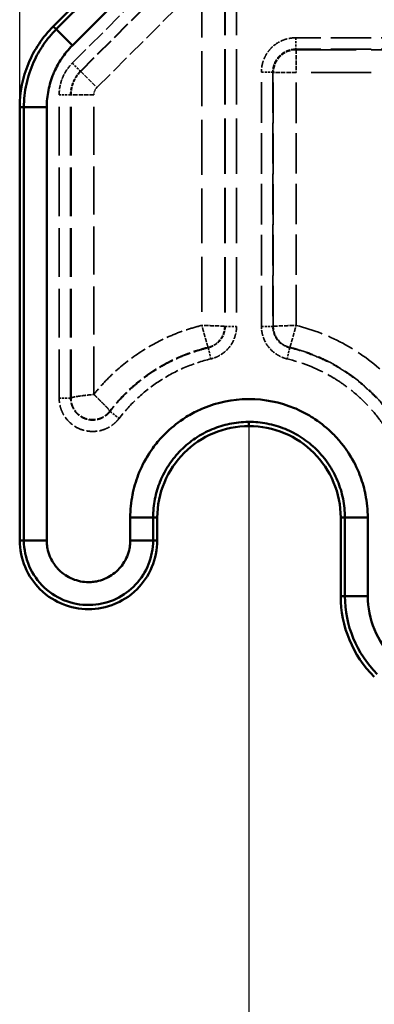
# Model space of a CAD drawing. Header units: millimetres. Extents: x 3278 to 6066, y 2420 to 4375.
# Tile 142 of 256: x 3471 to 3502, y 3993 to 4079. Entities that reach past the tile are written whole.
import ezdxf

# ---------------------------------------------------------------- set-up
doc = ezdxf.new("R2010")
doc.units = ezdxf.units.MM
doc.linetypes.add('DASHED', pattern=[0.2067, 0.1654, -0.0413])
for name, color, linetype, lineweight in [('AM_5', 3, 'Continuous', 25), ('Sichtbare Kanten(DIN)', 7, 'Continuous', 50), ('Sichtbare tangentiale Kanten(DIN)', 7, 'Continuous', 50), ('Verdeckte tangentiale Kanten(DIN)', 7, 'DASHED', 35)]:
    doc.layers.add(name, color=color, linetype=linetype, lineweight=lineweight)
doc.styles.get("Standard").update_dxf_attribs({"font": 'ISOCP.SHX'})
doc.dimstyles.new('Standard$0', dxfattribs={"dimtxt": 0.18, "dimasz": 0.18, "dimexe": 0.18, "dimexo": 0.0625, "dimgap": 0.09, "dimtad": 0, "dimtih": 1, "dimtoh": 1, "dimdec": 4, "dimzin": 0, "dimdsep": 46, "dimtxsty": 'STANDARD', "dimcen": 0.09, "dimadec": 0, "dimazin": 0, "dimtfac": 1, "dimtdec": 4, "dimtofl": 0, "dimtmove": 0, "dimatfit": 3, "dimfxl": 1, "dimtolj": 1, "dimtzin": 0, "dimarcsym": 0})

# ---------------------------------------------------------------- blocks, each defined once
blk = doc.blocks.new('*D28')
at = {"layer": 'AM_5', "color": 0, "lineweight": -2, "transparency": 16777216}
for p, q in [((3470.833, 4071.148), (3470.833, 4265.953)), ((3472.633, 4265.773), (4181.743, 4265.773)), ((4909.033, 4265.773), (4199.923, 4265.773)), ((4910.833, 4071.148), (4910.833, 4265.953))]:
    blk.add_line(p, q, dxfattribs=at)
at = {"layer": 'AM_5', "color": 0, "transparency": 16777216}
for points in [[(3472.633, 4266.073), (3472.633, 4265.473), (3470.833, 4265.773)], [(4909.033, 4266.073), (4909.033, 4265.473), (4910.833, 4265.773)]]:
    blk.add_solid(points, dxfattribs=at)
at = {"layer": 'Defpoints', "color": 0, "transparency": 16777216}
for p in [(4910.833, 4265.773), (3470.833, 4071.086), (4910.833, 4071.086)]:
    blk.add_point(p, dxfattribs=at)
at = {"layer": 'AM_5', "color": 0, "transparency": 16777216, "insert": (4190.833, 4265.773), "char_height": 10, "attachment_point": 5}
blk.add_mtext('\\A1;144', dxfattribs=at)
blk = doc.blocks.new('*D29')
at = {"layer": 'AM_5', "color": 0, "lineweight": -2, "transparency": 16777216}
for p, q in [((3490.833, 4043.165), (3490.833, 3926.998)), ((4890.833, 4043.165), (4890.833, 3926.998)), ((3492.633, 3927.178), (4132.648, 3927.178)), ((4889.033, 3927.178), (4149.836, 3927.178))]:
    blk.add_line(p, q, dxfattribs=at)
at = {"layer": 'AM_5', "color": 0, "transparency": 16777216}
for points in [[(3492.633, 3927.478), (3492.633, 3926.878), (3490.833, 3927.178)], [(4889.033, 3927.478), (4889.033, 3926.878), (4890.833, 3927.178)]]:
    blk.add_solid(points, dxfattribs=at)
at = {"layer": 'Defpoints', "color": 0, "transparency": 16777216}
for p in [(3490.833, 4043.228), (4890.833, 4043.228), (4890.833, 3927.178)]:
    blk.add_point(p, dxfattribs=at)
at = {"layer": 'AM_5', "color": 0, "transparency": 16777216, "insert": (4141.242, 3927.178), "char_height": 10, "attachment_point": 5}
blk.add_mtext('\\A1;140', dxfattribs=at)

msp = doc.modelspace()

# ---------------------------------------------------------------- linework, layer by layer
at = {"layer": 'Sichtbare Kanten(DIN)'}
for p, q in [((3526.92, 4131.315), (3473.762, 4078.157)), ((3470.833, 4071.086), (3470.833, 4033.228)), ((3482.833, 4033.228), (3482.833, 4035.228)), ((3498.833, 4035.228), (3498.833, 4028.372))]:
    msp.add_line(p, q, dxfattribs=at)
msp.add_arc((3508.833, 4028.372), 10, 180, 225, dxfattribs=at)
for points, knots in [([(3473.762, 4078.157), (3472.833, 4077.228), (3472.098, 4076.127), (3471.091, 4073.697), (3470.833, 4072.399), (3470.833, 4071.086)], [0.000001, 0.000001, 0.000001, 0.000001, 0.3939363, 0.3939363, 0.7878717, 0.7878717, 0.7878717, 0.7878717]), ([(3482.833, 4035.228), (3482.833, 4036.285), (3483.043, 4037.332), (3483.851, 4039.271), (3484.438, 4040.146), (3485.915, 4041.623), (3486.79, 4042.209), (3488.728, 4043.018), (3489.775, 4043.228), (3490.833, 4043.228)], [0.000001, 0.000001, 0.000001, 0.000001, 0.317263, 0.317263, 0.631002, 0.631002, 0.94474, 0.94474, 1.262002, 1.262002, 1.262002, 1.262002]), ([(3490.833, 4043.228), (3491.89, 4043.228), (3492.938, 4043.018), (3494.876, 4042.209), (3495.751, 4041.623), (3497.228, 4040.146), (3497.815, 4039.271), (3498.623, 4037.332), (3498.833, 4036.285), (3498.833, 4035.228)], [0.000001, 0.000001, 0.000001, 0.000001, 0.317263, 0.317263, 0.631002, 0.631002, 0.94474, 0.94474, 1.262002, 1.262002, 1.262002, 1.262002]), ([(3470.833, 4033.228), (3470.833, 4032.432), (3470.991, 4031.646), (3471.629, 4030.119), (3472.1, 4029.477), (3473.298, 4028.277), (3474.026, 4027.897), (3475.267, 4027.382), (3476.045, 4027.228), (3477.62, 4027.228), (3478.399, 4027.382), (3479.64, 4027.897), (3480.368, 4028.277), (3481.566, 4029.477), (3482.037, 4030.119), (3482.675, 4031.646), (3482.833, 4032.432), (3482.833, 4033.228)], [0.000001, 0.000001, 0.000001, 0.000001, 0.238685, 0.238685, 0.498797, 0.498797, 0.871527, 0.871527, 1.405186, 1.405186, 1.938845, 1.938845, 2.311575, 2.311575, 2.571686, 2.571686, 2.810371, 2.810371, 2.810371, 2.810371])]:
    msp.add_open_spline(points, degree=3, knots=knots, dxfattribs=at)
at = {"layer": 'Sichtbare tangentiale Kanten(DIN)'}
for p, q in [((3527.285, 4131.164), (3474.02, 4077.898)), ((3475.429, 4076.49), (3528.694, 4129.755)), ((3474.02, 4077.898), (3473.762, 4078.157)), ((3475.429, 4076.49), (3474.02, 4077.898)), ((3471.198, 4071.086), (3470.833, 4071.086)), ((3471.198, 4071.086), (3473.19, 4071.086)), ((3471.198, 4033.228), (3471.198, 4071.086)), ((3473.19, 4071.086), (3473.19, 4033.228)), ((3490.833, 4043.228), (3490.833, 4043.593)), ((3482.468, 4035.228), (3480.475, 4035.228)), ((3480.475, 4033.228), (3480.475, 4035.228)), ((3482.468, 4035.228), (3482.468, 4033.228)), ((3482.468, 4035.228), (3482.833, 4035.228)), ((3499.198, 4035.228), (3498.833, 4035.228)), ((3499.198, 4035.228), (3501.19, 4035.228)), ((3499.198, 4028.372), (3499.198, 4035.228)), ((3501.19, 4035.228), (3501.19, 4028.372)), ((3471.198, 4033.228), (3470.833, 4033.228)), ((3471.198, 4033.228), (3473.19, 4033.228)), ((3482.468, 4033.228), (3480.475, 4033.228)), ((3482.468, 4033.228), (3482.833, 4033.228)), ((3499.198, 4028.372), (3498.833, 4028.372)), ((3499.198, 4028.372), (3501.19, 4028.372))]:
    msp.add_line(p, q, dxfattribs=at)
for radius in [9.635, 7.642]:
    msp.add_arc((3508.833, 4028.372), radius, 180, 225, dxfattribs=at)
for points, knots in [([(3471.198, 4071.086), (3471.198, 4071.765), (3471.342, 4073.123), (3471.951, 4074.978), (3472.861, 4076.59), (3473.609, 4077.487), (3474.02, 4077.898)], [0, 0, 0, 0, 2.037905, 4.07581, 5.821237, 7.566664, 7.566664, 7.566664, 7.566664]), ([(3475.429, 4076.49), (3475.077, 4076.138), (3474.758, 4075.75), (3474.48, 4075.334), (3474.245, 4074.982), (3474.038, 4074.61), (3473.864, 4074.223), (3473.832, 4074.153), (3473.802, 4074.081), (3473.772, 4074.01), (3473.58, 4073.546), (3473.434, 4073.063), (3473.337, 4072.572), (3473.24, 4072.081), (3473.19, 4071.582), (3473.19, 4071.086)], [0, 0, 0, 0, 1.500472, 1.500472, 1.500472, 2.768605, 2.768605, 2.768605, 3.000541, 3.000541, 3.000541, 4.500313, 4.500313, 4.500313, 6.001139, 6.001139, 6.001139, 6.001139]), ([(3480.475, 4035.228), (3480.475, 4035.904), (3480.542, 4036.583), (3480.674, 4037.248), (3480.687, 4037.309), (3480.699, 4037.371), (3480.713, 4037.431), (3480.844, 4038.033), (3481.029, 4038.623), (3481.265, 4039.191), (3481.525, 4039.818), (3481.845, 4040.419), (3482.221, 4040.982), (3482.359, 4041.188), (3482.504, 4041.389), (3482.656, 4041.585), (3482.92, 4041.924), (3483.205, 4042.247), (3483.509, 4042.551), (3483.989, 4043.03), (3484.516, 4043.462), (3485.079, 4043.839), (3485.45, 4044.087), (3485.836, 4044.311), (3486.236, 4044.509), (3486.443, 4044.612), (3486.655, 4044.708), (3486.869, 4044.797), (3488.09, 4045.302), (3489.409, 4045.571), (3490.73, 4045.585), (3490.764, 4045.585), (3490.799, 4045.585), (3490.833, 4045.585), (3492.188, 4045.585), (3493.544, 4045.315), (3494.797, 4044.797), (3494.948, 4044.734), (3495.097, 4044.668), (3495.245, 4044.598), (3495.711, 4044.379), (3496.159, 4044.125), (3496.587, 4043.839), (3497.15, 4043.462), (3497.677, 4043.03), (3498.157, 4042.551), (3498.412, 4042.296), (3498.654, 4042.027), (3498.882, 4041.746), (3499.081, 4041.5), (3499.269, 4041.245), (3499.444, 4040.982), (3499.821, 4040.419), (3500.141, 4039.818), (3500.401, 4039.192), (3500.615, 4038.675), (3500.788, 4038.141), (3500.916, 4037.596), (3500.943, 4037.481), (3500.968, 4037.365), (3500.991, 4037.248), (3501.124, 4036.583), (3501.19, 4035.904), (3501.19, 4035.228)], [0, 0, 0, 0, 2.033231, 2.033231, 2.033231, 2.220259, 2.220259, 2.220259, 4.066488, 4.066488, 4.066488, 6.099705, 6.099705, 6.099705, 6.843533, 6.843533, 6.843533, 8.132763, 8.132763, 8.132763, 10.165727, 10.165727, 10.165727, 11.503358, 11.503358, 11.503358, 12.199566, 12.199566, 12.199566, 16.163183, 16.163183, 16.163183, 16.265876, 16.265876, 16.265876, 20.332285, 20.332285, 20.332285, 20.823008, 20.823008, 20.823008, 22.366168, 22.366168, 22.366168, 24.39899, 24.39899, 24.39899, 25.482833, 25.482833, 25.482833, 26.432052, 26.432052, 26.432052, 28.465327, 28.465327, 28.465327, 30.142659, 30.142659, 30.142659, 30.498532, 30.498532, 30.498532, 32.531751, 32.531751, 32.531751, 32.531751]), ([(3490.833, 4043.593), (3490.805, 4043.593), (3490.778, 4043.593), (3490.75, 4043.593), (3490.206, 4043.587), (3489.662, 4043.528), (3489.13, 4043.417), (3488.617, 4043.31), (3488.115, 4043.156), (3487.631, 4042.956), (3487.612, 4042.948), (3487.593, 4042.94), (3487.574, 4042.932), (3487.089, 4042.727), (3486.623, 4042.476), (3486.185, 4042.183), (3486.171, 4042.173), (3486.156, 4042.164), (3486.142, 4042.154), (3485.703, 4041.856), (3485.292, 4041.517), (3484.917, 4041.142), (3484.908, 4041.133), (3484.898, 4041.123), (3484.888, 4041.113), (3484.513, 4040.734), (3484.174, 4040.318), (3483.877, 4039.875), (3483.871, 4039.866), (3483.866, 4039.857), (3483.86, 4039.849), (3483.563, 4039.401), (3483.31, 4038.925), (3483.104, 4038.428), (3483.102, 4038.422), (3483.099, 4038.416), (3483.096, 4038.409), (3482.891, 4037.909), (3482.734, 4037.39), (3482.628, 4036.859), (3482.628, 4036.856), (3482.627, 4036.853), (3482.626, 4036.849), (3482.521, 4036.316), (3482.468, 4035.772), (3482.468, 4035.228)], [13.1265, 13.1265, 13.1265, 13.1265, 13.209401, 13.209401, 13.209401, 14.839858, 14.839858, 14.839858, 16.40816, 16.40816, 16.40816, 16.470315, 16.470315, 16.470315, 18.048977, 18.048977, 18.048977, 18.100772, 18.100772, 18.100772, 19.689792, 19.689792, 19.689792, 19.731229, 19.731229, 19.731229, 21.330608, 21.330608, 21.330608, 21.361686, 21.361686, 21.361686, 22.971425, 22.971425, 22.971425, 22.992143, 22.992143, 22.992143, 24.612241, 24.612241, 24.612241, 24.6226, 24.6226, 24.6226, 26.253057, 26.253057, 26.253057, 26.253057]), ([(3499.198, 4035.228), (3499.198, 4035.779), (3499.089, 4036.88), (3498.604, 4038.469), (3497.817, 4039.931), (3496.757, 4041.21), (3495.468, 4042.257), (3493.997, 4043.03), (3492.431, 4043.492), (3491.356, 4043.593), (3490.833, 4043.593)], [0, 0, 0, 0, 1.651175, 3.30235, 4.953525, 6.6047, 8.255875, 9.907051, 11.558226, 13.1265, 13.1265, 13.1265, 13.1265]), ([(3482.468, 4033.228), (3482.468, 4032.521), (3482.199, 4031.108), (3481.044, 4029.284), (3479.299, 4028.012), (3477.147, 4027.455), (3474.878, 4027.773), (3472.87, 4029.001), (3471.516, 4030.925), (3471.198, 4032.46), (3471.198, 4033.228)], [0, 0, 0, 0, 2.119151, 4.238303, 6.357454, 8.476606, 10.778464, 13.080321, 15.382179, 17.684037, 17.684037, 17.684037, 17.684037]), ([(3473.19, 4033.228), (3473.19, 4033.169), (3473.191, 4033.111), (3473.193, 4033.052), (3473.195, 4032.994), (3473.199, 4032.935), (3473.205, 4032.877), (3473.216, 4032.759), (3473.233, 4032.642), (3473.256, 4032.525), (3473.303, 4032.292), (3473.373, 4032.062), (3473.465, 4031.841), (3473.611, 4031.49), (3473.812, 4031.16), (3474.056, 4030.871), (3474.081, 4030.841), (3474.107, 4030.812), (3474.133, 4030.783), (3474.173, 4030.738), (3474.215, 4030.694), (3474.257, 4030.652), (3474.595, 4030.314), (3475.002, 4030.049), (3475.444, 4029.867), (3475.885, 4029.686), (3476.36, 4029.587), (3476.834, 4029.585), (3476.913, 4029.585), (3476.991, 4029.588), (3477.069, 4029.593), (3477.228, 4029.603), (3477.385, 4029.625), (3477.541, 4029.656), (3477.773, 4029.704), (3478.002, 4029.775), (3478.221, 4029.867), (3478.441, 4029.959), (3478.652, 4030.072), (3478.851, 4030.204), (3479.05, 4030.336), (3479.236, 4030.486), (3479.406, 4030.654), (3479.561, 4030.807), (3479.703, 4030.974), (3479.827, 4031.153), (3479.839, 4031.17), (3479.85, 4031.187), (3479.862, 4031.204), (3479.995, 4031.403), (3480.108, 4031.615), (3480.2, 4031.836), (3480.292, 4032.058), (3480.363, 4032.288), (3480.409, 4032.522), (3480.433, 4032.639), (3480.45, 4032.756), (3480.461, 4032.874), (3480.467, 4032.933), (3480.471, 4032.992), (3480.473, 4033.051), (3480.475, 4033.11), (3480.475, 4033.169), (3480.475, 4033.228)], [0, 0, 0, 0, 0.178819, 0.178819, 0.178819, 0.357653, 0.357653, 0.357653, 0.715336, 0.715336, 0.715336, 1.430526, 1.430526, 1.430526, 2.561022, 2.561022, 2.561022, 2.677501, 2.677501, 2.677501, 2.858219, 2.858219, 2.858219, 4.288765, 4.288765, 4.288765, 5.716372, 5.716372, 5.716372, 5.952593, 5.952593, 5.952593, 6.431042, 6.431042, 6.431042, 7.145664, 7.145664, 7.145664, 7.860336, 7.860336, 7.860336, 8.574813, 8.574813, 8.574813, 9.227686, 9.227686, 9.227686, 9.289075, 9.289075, 9.289075, 10.003323, 10.003323, 10.003323, 10.71756, 10.71756, 10.71756, 11.075104, 11.075104, 11.075104, 11.253911, 11.253911, 11.253911, 11.432709, 11.432709, 11.432709, 11.432709])]:
    msp.add_open_spline(points, degree=3, knots=knots, dxfattribs=at)
at = {"layer": 'Verdeckte tangentiale Kanten(DIN)', "ltscale": 10.073617}
for p, q in [((3475.421, 4074.949), (3484.771, 4084.299)), ((3476.126, 4074.245), (3485.475, 4083.594)), ((3476.154, 4074.216), (3485.504, 4083.566))]:
    msp.add_line(p, q, dxfattribs=at)
at = {"layer": 'Verdeckte tangentiale Kanten(DIN)', "ltscale": 9.86646}
msp.add_line((3477.563, 4072.808), (3486.72, 4081.965), dxfattribs=at)
at = {"layer": 'Verdeckte tangentiale Kanten(DIN)', "ltscale": 28.970379}
msp.add_line((3486.72, 4081.965), (3486.72, 4052.024), dxfattribs=at)
at = {"layer": 'Verdeckte tangentiale Kanten(DIN)', "ltscale": 29.319206}
for p, q in [((3488.713, 4082.237), (3488.713, 4051.935)), ((3488.753, 4082.237), (3488.753, 4051.935)), ((3489.749, 4082.237), (3489.749, 4051.935))]:
    msp.add_line(p, q, dxfattribs=at)
at = {"layer": 'Verdeckte tangentiale Kanten(DIN)', "ltscale": 21.196783}
for p, q in [((3527.765, 4077.156), (3494.905, 4077.156)), ((3527.765, 4076.16), (3494.905, 4076.16))]:
    msp.add_line(p, q, dxfattribs=at)
at = {"layer": 'Verdeckte tangentiale Kanten(DIN)', "ltscale": 1.13017}
for p, q in [((3494.905, 4077.156), (3494.905, 4076.16)), ((3475.421, 4074.949), (3476.126, 4074.245)), ((3491.917, 4074.168), (3492.913, 4074.168)), ((3475.27, 4072.18), (3474.274, 4072.18)), ((3488.753, 4051.935), (3489.749, 4051.935)), ((3491.917, 4051.935), (3492.913, 4051.935)), ((3487.28, 4050.068), (3487.512, 4049.099)), ((3494.386, 4050.068), (3494.154, 4049.099)), ((3475.27, 4045.669), (3474.274, 4045.669)), ((3478.715, 4044.502), (3479.506, 4043.897))]:
    msp.add_line(p, q, dxfattribs=at)
at = {"layer": 'Verdeckte tangentiale Kanten(DIN)', "ltscale": 0.354163}
for p, q in [((3494.946, 4076.12), (3494.905, 4076.16)), ((3492.913, 4074.168), (3492.953, 4074.127))]:
    msp.add_line(p, q, dxfattribs=at)
at = {"layer": 'Verdeckte tangentiale Kanten(DIN)', "ltscale": 2.260439}
for p, q in [((3494.946, 4076.12), (3494.946, 4074.127)), ((3476.154, 4074.216), (3477.563, 4072.808)), ((3494.946, 4074.127), (3492.953, 4074.127)), ((3477.303, 4072.18), (3475.311, 4072.18))]:
    msp.add_line(p, q, dxfattribs=at)
at = {"layer": 'Verdeckte tangentiale Kanten(DIN)', "ltscale": 31.717045}
for p, q in [((3494.946, 4076.12), (3527.725, 4076.12)), ((3527.725, 4074.127), (3494.946, 4074.127))]:
    msp.add_line(p, q, dxfattribs=at)
at = {"layer": 'Verdeckte tangentiale Kanten(DIN)', "ltscale": 0.352825}
for p, q in [((3476.154, 4074.216), (3476.126, 4074.245)), ((3475.27, 4072.18), (3475.311, 4072.18)), ((3488.753, 4051.935), (3488.713, 4051.935)), ((3492.913, 4051.935), (3492.953, 4051.935)), ((3487.28, 4050.068), (3487.271, 4050.107)), ((3494.395, 4050.107), (3494.386, 4050.068)), ((3475.27, 4045.669), (3475.311, 4045.669)), ((3478.715, 4044.502), (3478.683, 4044.527))]:
    msp.add_line(p, q, dxfattribs=at)
at = {"layer": 'Verdeckte tangentiale Kanten(DIN)', "ltscale": 21.511793}
for p, q in [((3491.917, 4051.935), (3491.917, 4074.168)), ((3492.913, 4074.168), (3492.913, 4051.935))]:
    msp.add_line(p, q, dxfattribs=at)
at = {"layer": 'Verdeckte tangentiale Kanten(DIN)', "ltscale": 21.472729}
msp.add_line((3492.953, 4051.935), (3492.953, 4074.127), dxfattribs=at)
at = {"layer": 'Verdeckte tangentiale Kanten(DIN)', "ltscale": 21.386995}
msp.add_line((3494.946, 4052.024), (3494.946, 4074.127), dxfattribs=at)
at = {"layer": 'Verdeckte tangentiale Kanten(DIN)', "ltscale": 25.651379}
for p, q in [((3474.274, 4045.669), (3474.274, 4072.18)), ((3475.27, 4045.669), (3475.27, 4072.18)), ((3475.311, 4045.669), (3475.311, 4072.18))]:
    msp.add_line(p, q, dxfattribs=at)
at = {"layer": 'Verdeckte tangentiale Kanten(DIN)', "ltscale": 25.334669}
msp.add_line((3477.303, 4045.997), (3477.303, 4072.18), dxfattribs=at)
at = {"layer": 'Verdeckte tangentiale Kanten(DIN)'}
msp.add_line((3490.833, 4043.593), (3490.833, 4043.593), dxfattribs=at)
at = {"layer": 'Verdeckte tangentiale Kanten(DIN)', "ltscale": 2.381838}
msp.add_ellipse((3494.946, 4074.127), major_axis=(1.414, 1.414), ratio=0.992433, start_param=0.789196, end_param=2.352396, dxfattribs=at)
at = {"layer": 'Verdeckte tangentiale Kanten(DIN)', "ltscale": 3.577578}
msp.add_open_spline([(3494.905, 4077.156), (3494.709, 4077.156), (3494.513, 4077.137), (3494.321, 4077.099), (3494.293, 4077.094), (3494.266, 4077.088), (3494.239, 4077.082), (3494.075, 4077.044), (3493.915, 4076.993), (3493.76, 4076.929), (3493.708, 4076.908), (3493.657, 4076.885), (3493.607, 4076.861), (3493.405, 4076.764), (3493.215, 4076.644), (3493.04, 4076.505), (3492.953, 4076.436), (3492.87, 4076.361), (3492.791, 4076.282), (3492.712, 4076.203), (3492.637, 4076.12), (3492.568, 4076.033), (3492.429, 4075.858), (3492.309, 4075.667), (3492.212, 4075.466), (3492.188, 4075.416), (3492.165, 4075.365), (3492.144, 4075.313), (3492.08, 4075.158), (3492.029, 4074.998), (3491.991, 4074.834), (3491.985, 4074.807), (3491.979, 4074.779), (3491.974, 4074.752), (3491.936, 4074.56), (3491.917, 4074.364), (3491.917, 4074.168)], degree=3, knots=[-2.347418, -2.347418, -2.347418, -2.347418, -1.76057, -1.76057, -1.76057, -1.676727, -1.676727, -1.676727, -1.173686, -1.173686, -1.173686, -1.006036, -1.006036, -1.006036, -0.335345, -0.335345, -0.335345, 0, 0, 0, 0.335345, 0.335345, 0.335345, 1.006036, 1.006036, 1.006036, 1.173686, 1.173686, 1.173686, 1.676727, 1.676727, 1.676727, 1.76057, 1.76057, 1.76057, 2.347418, 2.347418, 2.347418, 2.347418], dxfattribs=at)
at = {"layer": 'Verdeckte tangentiale Kanten(DIN)', "ltscale": 2.388817}
msp.add_open_spline([(3494.905, 4076.16), (3494.79, 4076.161), (3494.675, 4076.151), (3494.561, 4076.131), (3494.546, 4076.129), (3494.53, 4076.126), (3494.514, 4076.123), (3494.387, 4076.098), (3494.261, 4076.061), (3494.139, 4076.011), (3494.059, 4075.978), (3493.98, 4075.939), (3493.905, 4075.896), (3493.754, 4075.809), (3493.615, 4075.703), (3493.493, 4075.58), (3493.37, 4075.458), (3493.264, 4075.319), (3493.177, 4075.168), (3493.134, 4075.093), (3493.095, 4075.014), (3493.062, 4074.934), (3493.012, 4074.812), (3492.975, 4074.686), (3492.95, 4074.559), (3492.947, 4074.543), (3492.944, 4074.527), (3492.941, 4074.512), (3492.922, 4074.398), (3492.912, 4074.283), (3492.913, 4074.168)], degree=3, knots=[0, 0, 0, 0, 0.111268, 0.111268, 0.111268, 0.126508, 0.126508, 0.126508, 0.251138, 0.251138, 0.251138, 0.333805, 0.333805, 0.333805, 0.5, 0.5, 0.5, 0.666195, 0.666195, 0.666195, 0.748862, 0.748862, 0.748862, 0.873492, 0.873492, 0.873492, 0.888732, 0.888732, 0.888732, 1, 1, 1, 1], dxfattribs=at)
at = {"layer": 'Verdeckte tangentiale Kanten(DIN)', "ltscale": 2.343173}
msp.add_open_spline([(3474.274, 4072.18), (3474.274, 4072.435), (3474.299, 4072.691), (3474.349, 4072.943), (3474.392, 4073.156), (3474.452, 4073.365), (3474.529, 4073.568), (3474.543, 4073.606), (3474.557, 4073.642), (3474.573, 4073.679), (3474.671, 4073.917), (3474.793, 4074.144), (3474.936, 4074.357), (3475.079, 4074.571), (3475.242, 4074.769), (3475.421, 4074.949)], degree=3, knots=[0, 0, 0, 0, 0.768477, 0.768477, 0.768477, 1.418208, 1.418208, 1.418208, 1.536873, 1.536873, 1.536873, 2.305184, 2.305184, 2.305184, 3.073762, 3.073762, 3.073762, 3.073762], dxfattribs=at)
at = {"layer": 'Verdeckte tangentiale Kanten(DIN)', "ltscale": 1.74724}
msp.add_open_spline([(3475.27, 4072.18), (3475.27, 4072.265), (3475.281, 4072.519), (3475.37, 4073.024), (3475.599, 4073.577), (3475.894, 4073.998), (3476.066, 4074.185), (3476.126, 4074.245)], degree=3, knots=[0, 0, 0, 0, 0.111101, 0.333304, 0.666736, 0.888912, 1, 1, 1, 1], dxfattribs=at)
at = {"layer": 'Verdeckte tangentiale Kanten(DIN)', "ltscale": 1.723023}
msp.add_open_spline([(3475.311, 4072.18), (3475.311, 4072.527), (3475.449, 4073.281), (3475.867, 4073.929), (3476.154, 4074.216)], degree=3, knots=[0, 0, 0, 0, 1.042023, 2.261615, 2.261615, 2.261615, 2.261615], dxfattribs=at)
at = {"layer": 'Verdeckte tangentiale Kanten(DIN)', "ltscale": 0.530881}
msp.add_open_spline([(3477.303, 4072.18), (3477.303, 4072.238), (3477.309, 4072.296), (3477.32, 4072.353), (3477.33, 4072.401), (3477.343, 4072.448), (3477.361, 4072.494), (3477.364, 4072.503), (3477.367, 4072.511), (3477.371, 4072.52), (3477.393, 4072.573), (3477.42, 4072.625), (3477.453, 4072.673), (3477.457, 4072.68), (3477.462, 4072.687), (3477.466, 4072.693), (3477.495, 4072.734), (3477.528, 4072.772), (3477.563, 4072.808)], degree=3, knots=[0, 0, 0, 0, 0.1742723, 0.1742723, 0.1742723, 0.3210862, 0.3210862, 0.3210862, 0.3484426, 0.3484426, 0.3484426, 0.5226678, 0.5226678, 0.5226678, 0.5469558, 0.5469558, 0.5469558, 0.6968885, 0.6968885, 0.6968885, 0.6968885], dxfattribs=at)
at = {"layer": 'Verdeckte tangentiale Kanten(DIN)', "ltscale": 8.6741}
msp.add_open_spline([(3486.72, 4052.024), (3486.272, 4051.914), (3485.827, 4051.786), (3485.388, 4051.641), (3484.921, 4051.486), (3484.461, 4051.311), (3484.009, 4051.117), (3483.106, 4050.729), (3482.235, 4050.263), (3481.411, 4049.727), (3480.586, 4049.191), (3479.807, 4048.585), (3479.085, 4047.917), (3478.723, 4047.582), (3478.375, 4047.231), (3478.043, 4046.866), (3477.787, 4046.584), (3477.54, 4046.294), (3477.303, 4045.997)], degree=3, knots=[0.088924, 0.088924, 0.088924, 0.088924, 1.475359, 1.475359, 1.475359, 2.950571, 2.950571, 2.950571, 5.901289, 5.901289, 5.901289, 8.851974, 8.851974, 8.851974, 10.332957, 10.332957, 10.332957, 11.47412, 11.47412, 11.47412, 11.47412], dxfattribs=at)
at = {"layer": 'Verdeckte tangentiale Kanten(DIN)', "ltscale": 2.261384}
msp.add_open_spline([(3488.713, 4051.935), (3488.703, 4051.939), (3488.685, 4051.942), (3488.658, 4051.945), (3488.603, 4051.952), (3488.512, 4051.958), (3488.391, 4051.965), (3488.209, 4051.975), (3487.961, 4051.985), (3487.669, 4051.994), (3487.475, 4052.001), (3487.262, 4052.008), (3487.046, 4052.014), (3486.938, 4052.017), (3486.829, 4052.021), (3486.72, 4052.024)], degree=3, knots=[0, 0, 0, 0, 0.111111, 0.111111, 0.111111, 0.333333, 0.333333, 0.333333, 0.666667, 0.666667, 0.666667, 0.888889, 0.888889, 0.888889, 1, 1, 1, 1], dxfattribs=at)
at = {"layer": 'Verdeckte tangentiale Kanten(DIN)', "ltscale": 2.26124}
msp.add_open_spline([(3487.271, 4050.107), (3487.266, 4050.116), (3487.258, 4050.133), (3487.249, 4050.159), (3487.238, 4050.191), (3487.223, 4050.237), (3487.205, 4050.296), (3487.194, 4050.331), (3487.182, 4050.37), (3487.17, 4050.414), (3487.144, 4050.501), (3487.114, 4050.604), (3487.081, 4050.721), (3487.048, 4050.838), (3487.012, 4050.968), (3486.973, 4051.109), (3486.954, 4051.178), (3486.934, 4051.251), (3486.913, 4051.325), (3486.879, 4051.45), (3486.843, 4051.579), (3486.807, 4051.71), (3486.778, 4051.814), (3486.749, 4051.919), (3486.72, 4052.024)], degree=3, knots=[0, 0, 0, 0, 0.111108, 0.111108, 0.111108, 0.250413, 0.250413, 0.250413, 0.333323, 0.333323, 0.333323, 0.499988, 0.499988, 0.499988, 0.666655, 0.666655, 0.666655, 0.749569, 0.749569, 0.749569, 0.888885, 0.888885, 0.888885, 1, 1, 1, 1], dxfattribs=at)
at = {"layer": 'Verdeckte tangentiale Kanten(DIN)', "ltscale": 1.91293}
for points in [[(3488.713, 4051.935), (3488.713, 4051.847), (3488.707, 4051.76), (3488.694, 4051.672), (3488.694, 4051.668), (3488.693, 4051.663), (3488.692, 4051.659), (3488.665, 4051.478), (3488.611, 4051.298), (3488.532, 4051.132), (3488.411, 4050.877), (3488.234, 4050.651), (3488.015, 4050.474), (3488.014, 4050.473), (3488.012, 4050.471), (3488.01, 4050.47), (3487.867, 4050.354), (3487.705, 4050.26), (3487.534, 4050.191), (3487.53, 4050.19), (3487.526, 4050.188), (3487.522, 4050.186), (3487.44, 4050.154), (3487.356, 4050.128), (3487.271, 4050.107)], [(3492.953, 4051.935), (3492.953, 4051.847), (3492.959, 4051.76), (3492.972, 4051.672), (3492.972, 4051.668), (3492.973, 4051.663), (3492.974, 4051.659), (3493.001, 4051.478), (3493.055, 4051.298), (3493.134, 4051.132), (3493.254, 4050.877), (3493.431, 4050.651), (3493.651, 4050.474), (3493.652, 4050.473), (3493.654, 4050.471), (3493.656, 4050.47), (3493.799, 4050.354), (3493.961, 4050.26), (3494.131, 4050.191), (3494.135, 4050.19), (3494.14, 4050.188), (3494.144, 4050.186), (3494.226, 4050.154), (3494.31, 4050.128), (3494.395, 4050.107)]]:
    msp.add_open_spline(points, degree=3, knots=[0, 0, 0, 0, 0.105832, 0.105832, 0.105832, 0.111111, 0.111111, 0.111111, 0.330781, 0.330781, 0.330781, 0.666667, 0.666667, 0.666667, 0.669219, 0.669219, 0.669219, 0.888889, 0.888889, 0.888889, 0.894168, 0.894168, 0.894168, 1, 1, 1, 1], dxfattribs=at)
at = {"layer": 'Verdeckte tangentiale Kanten(DIN)', "ltscale": 1.954018}
for points in [[(3488.753, 4051.935), (3488.753, 4051.846), (3488.747, 4051.756), (3488.734, 4051.667), (3488.734, 4051.662), (3488.733, 4051.658), (3488.732, 4051.653), (3488.705, 4051.468), (3488.649, 4051.285), (3488.569, 4051.114), (3488.445, 4050.854), (3488.264, 4050.624), (3488.041, 4050.443), (3488.039, 4050.441), (3488.037, 4050.44), (3488.036, 4050.438), (3487.889, 4050.32), (3487.723, 4050.224), (3487.549, 4050.154), (3487.545, 4050.152), (3487.541, 4050.151), (3487.537, 4050.149), (3487.453, 4050.116), (3487.367, 4050.089), (3487.28, 4050.068)], [(3494.386, 4050.068), (3494.299, 4050.089), (3494.213, 4050.116), (3494.129, 4050.149), (3494.125, 4050.151), (3494.121, 4050.152), (3494.116, 4050.154), (3493.943, 4050.224), (3493.777, 4050.32), (3493.63, 4050.438), (3493.406, 4050.619), (3493.224, 4050.849), (3493.1, 4051.108), (3493.099, 4051.11), (3493.098, 4051.112), (3493.097, 4051.114), (3493.017, 4051.285), (3492.961, 4051.468), (3492.934, 4051.653), (3492.933, 4051.658), (3492.932, 4051.662), (3492.932, 4051.667), (3492.919, 4051.756), (3492.913, 4051.846), (3492.913, 4051.935)]]:
    msp.add_open_spline(points, degree=3, knots=[0, 0, 0, 0, 0.105832, 0.105832, 0.105832, 0.11108, 0.11108, 0.11108, 0.330782, 0.330782, 0.330782, 0.666695, 0.666695, 0.666695, 0.669218, 0.669218, 0.669218, 0.888898, 0.888898, 0.888898, 0.894168, 0.894168, 0.894168, 1, 1, 1, 1], dxfattribs=at)
at = {"layer": 'Verdeckte tangentiale Kanten(DIN)', "ltscale": 2.966152}
for points in [[(3489.749, 4051.935), (3489.749, 4051.896), (3489.748, 4051.856), (3489.747, 4051.816), (3489.745, 4051.776), (3489.742, 4051.736), (3489.739, 4051.696), (3489.732, 4051.617), (3489.721, 4051.537), (3489.708, 4051.458), (3489.68, 4051.299), (3489.64, 4051.142), (3489.586, 4050.988), (3489.48, 4050.681), (3489.324, 4050.387), (3489.122, 4050.131), (3489.09, 4050.089), (3489.057, 4050.049), (3489.022, 4050.009), (3488.841, 4049.804), (3488.63, 4049.624), (3488.4, 4049.477), (3488.262, 4049.39), (3488.118, 4049.314), (3487.969, 4049.251), (3487.895, 4049.219), (3487.819, 4049.19), (3487.743, 4049.165), (3487.705, 4049.152), (3487.667, 4049.14), (3487.628, 4049.13), (3487.589, 4049.119), (3487.551, 4049.109), (3487.512, 4049.099)], [(3494.154, 4049.099), (3494.115, 4049.109), (3494.077, 4049.119), (3494.038, 4049.129), (3494, 4049.14), (3493.962, 4049.152), (3493.924, 4049.165), (3493.848, 4049.19), (3493.773, 4049.219), (3493.699, 4049.251), (3493.551, 4049.314), (3493.407, 4049.39), (3493.27, 4049.478), (3492.996, 4049.653), (3492.748, 4049.873), (3492.545, 4050.129), (3492.512, 4050.17), (3492.481, 4050.212), (3492.45, 4050.255), (3492.292, 4050.478), (3492.167, 4050.726), (3492.078, 4050.984), (3492.024, 4051.138), (3491.984, 4051.296), (3491.957, 4051.455), (3491.944, 4051.535), (3491.934, 4051.615), (3491.927, 4051.695), (3491.923, 4051.735), (3491.921, 4051.775), (3491.919, 4051.815), (3491.918, 4051.855), (3491.917, 4051.895), (3491.917, 4051.935)]]:
    msp.add_open_spline(points, degree=3, knots=[0, 0, 0, 0, 0.121712, 0.121712, 0.121712, 0.243452, 0.243452, 0.243452, 0.486989, 0.486989, 0.486989, 0.974079, 0.974079, 0.974079, 1.94621, 1.94621, 1.94621, 2.102609, 2.102609, 2.102609, 2.918424, 2.918424, 2.918424, 3.405384, 3.405384, 3.405384, 3.648887, 3.648887, 3.648887, 3.770618, 3.770618, 3.770618, 3.892322, 3.892322, 3.892322, 3.892322], dxfattribs=at)
at = {"layer": 'Verdeckte tangentiale Kanten(DIN)', "ltscale": 2.261383}
msp.add_open_spline([(3492.953, 4051.935), (3492.963, 4051.939), (3492.981, 4051.942), (3493.008, 4051.945), (3493.062, 4051.952), (3493.153, 4051.958), (3493.275, 4051.965), (3493.456, 4051.975), (3493.705, 4051.985), (3493.996, 4051.994), (3494.19, 4052.001), (3494.404, 4052.008), (3494.62, 4052.014), (3494.728, 4052.017), (3494.837, 4052.021), (3494.946, 4052.024)], degree=3, knots=[0, 0, 0, 0, 0.1111111, 0.1111111, 0.1111111, 0.3333333, 0.3333333, 0.3333333, 0.6666667, 0.6666667, 0.6666667, 0.8888889, 0.8888889, 0.8888889, 0.9999996, 0.9999996, 0.9999996, 0.9999996], dxfattribs=at)
at = {"layer": 'Verdeckte tangentiale Kanten(DIN)', "ltscale": 2.261236}
msp.add_open_spline([(3494.395, 4050.107), (3494.4, 4050.116), (3494.407, 4050.133), (3494.417, 4050.159), (3494.428, 4050.191), (3494.443, 4050.237), (3494.461, 4050.296), (3494.472, 4050.331), (3494.483, 4050.37), (3494.496, 4050.414), (3494.522, 4050.501), (3494.551, 4050.604), (3494.584, 4050.721), (3494.617, 4050.838), (3494.654, 4050.968), (3494.693, 4051.109), (3494.712, 4051.178), (3494.732, 4051.251), (3494.752, 4051.325), (3494.787, 4051.45), (3494.823, 4051.579), (3494.859, 4051.71), (3494.888, 4051.814), (3494.916, 4051.919), (3494.946, 4052.024)], degree=3, knots=[0, 0, 0, 0, 0.111108, 0.111108, 0.111108, 0.250413, 0.250413, 0.250413, 0.333323, 0.333323, 0.333323, 0.499987, 0.499987, 0.499987, 0.666655, 0.666655, 0.666655, 0.749567, 0.749567, 0.749567, 0.888885, 0.888885, 0.888885, 1, 1, 1, 1], dxfattribs=at)
at = {"layer": 'Verdeckte tangentiale Kanten(DIN)', "ltscale": 14.367205}
msp.add_open_spline([(3494.946, 4052.024), (3496.453, 4051.655), (3497.911, 4051.081), (3499.266, 4050.324), (3500.648, 4049.553), (3501.922, 4048.59), (3503.042, 4047.474), (3503.261, 4047.256), (3503.473, 4047.032), (3503.679, 4046.803), (3504.511, 4045.88), (3505.244, 4044.867), (3505.859, 4043.787), (3505.874, 4043.76), (3505.889, 4043.733), (3505.904, 4043.706), (3506.525, 4042.603), (3507.023, 4041.431), (3507.389, 4040.218), (3507.477, 4039.928), (3507.557, 4039.635), (3507.629, 4039.34)], degree=3, knots=[0.088917, 0.088917, 0.088917, 0.088917, 4.745863, 4.745863, 4.745863, 9.492024, 9.492024, 9.492024, 10.417056, 10.417056, 10.417056, 14.145712, 14.145712, 14.145712, 14.238044, 14.238044, 14.238044, 18.036484, 18.036484, 18.036484, 18.946817, 18.946817, 18.946817, 18.946817], dxfattribs=at)
at = {"layer": 'Verdeckte tangentiale Kanten(DIN)', "ltscale": 7.955975}
msp.add_open_spline([(3487.271, 4050.107), (3486.07, 4049.82), (3483.84, 4048.99), (3480.925, 4047.049), (3479.363, 4045.415), (3478.683, 4044.527)], degree=3, knots=[0, 0, 0, 0, 3.702821, 7.0872, 10.44224, 10.44224, 10.44224, 10.44224], dxfattribs=at)
at = {"layer": 'Verdeckte tangentiale Kanten(DIN)', "ltscale": 12.77176}
msp.add_open_spline([(3494.395, 4050.107), (3494.654, 4050.045), (3494.911, 4049.977), (3495.166, 4049.901), (3495.676, 4049.75), (3496.179, 4049.573), (3496.671, 4049.37), (3497.227, 4049.14), (3497.77, 4048.878), (3498.295, 4048.585), (3498.466, 4048.489), (3498.636, 4048.39), (3498.804, 4048.287), (3499.486, 4047.871), (3500.134, 4047.402), (3500.743, 4046.885), (3501.051, 4046.623), (3501.349, 4046.348), (3501.635, 4046.063), (3501.914, 4045.785), (3502.182, 4045.496), (3502.439, 4045.197), (3502.959, 4044.592), (3503.432, 4043.945), (3503.851, 4043.266), (3503.96, 4043.089), (3504.066, 4042.91), (3504.168, 4042.729), (3504.457, 4042.215), (3504.716, 4041.683), (3504.945, 4041.138), (3505.15, 4040.647), (3505.33, 4040.145), (3505.484, 4039.636), (3505.561, 4039.381), (3505.631, 4039.125), (3505.694, 4038.867)], degree=3, knots=[0, 0, 0, 0, 0.047619, 0.047619, 0.047619, 0.142857, 0.142857, 0.142857, 0.250484, 0.250484, 0.250484, 0.285714, 0.285714, 0.285714, 0.428571, 0.428571, 0.428571, 0.500983, 0.500983, 0.500983, 0.571428, 0.571428, 0.571428, 0.714286, 0.714286, 0.714286, 0.751482, 0.751482, 0.751482, 0.857143, 0.857143, 0.857143, 0.952381, 0.952381, 0.952381, 1, 1, 1, 1], dxfattribs=at)
at = {"layer": 'Verdeckte tangentiale Kanten(DIN)', "ltscale": 7.934998}
msp.add_open_spline([(3487.28, 4050.068), (3486.906, 4049.978), (3486.535, 4049.875), (3486.168, 4049.757), (3485.709, 4049.609), (3485.256, 4049.44), (3484.812, 4049.249), (3484.546, 4049.135), (3484.283, 4049.013), (3484.024, 4048.884), (3483.506, 4048.626), (3483.003, 4048.338), (3482.518, 4048.023), (3482.033, 4047.708), (3481.566, 4047.365), (3481.119, 4046.997), (3480.896, 4046.812), (3480.678, 4046.622), (3480.466, 4046.425), (3480.112, 4046.097), (3479.773, 4045.752), (3479.452, 4045.392), (3479.195, 4045.105), (3478.949, 4044.808), (3478.715, 4044.502)], degree=3, knots=[0, 0, 0, 0, 0.111106, 0.111106, 0.111106, 0.250069, 0.250069, 0.250069, 0.333317, 0.333317, 0.333317, 0.499992, 0.499992, 0.499992, 0.666671, 0.666671, 0.666671, 0.749922, 0.749922, 0.749922, 0.88889, 0.88889, 0.88889, 1, 1, 1, 1], dxfattribs=at)
at = {"layer": 'Verdeckte tangentiale Kanten(DIN)', "ltscale": 12.759435}
msp.add_open_spline([(3505.661, 4038.83), (3505.499, 4039.496), (3505.292, 4040.152), (3505.042, 4040.792), (3504.787, 4041.444), (3504.487, 4042.077), (3504.145, 4042.687), (3504.043, 4042.87), (3503.936, 4043.05), (3503.827, 4043.228), (3503.57, 4043.646), (3503.293, 4044.051), (3502.997, 4044.442), (3502.811, 4044.687), (3502.618, 4044.926), (3502.418, 4045.159), (3502.163, 4045.457), (3501.896, 4045.745), (3501.618, 4046.022), (3501.332, 4046.309), (3501.034, 4046.584), (3500.725, 4046.847), (3500.501, 4047.037), (3500.272, 4047.221), (3500.037, 4047.399), (3499.636, 4047.703), (3499.219, 4047.986), (3498.79, 4048.249), (3498.622, 4048.351), (3498.453, 4048.45), (3498.282, 4048.546), (3497.757, 4048.839), (3497.215, 4049.101), (3496.659, 4049.331), (3495.921, 4049.635), (3495.16, 4049.883), (3494.386, 4050.068)], degree=3, knots=[0, 0, 0, 0, 0.12298, 0.12298, 0.12298, 0.248268, 0.248268, 0.248268, 0.285745, 0.285745, 0.285745, 0.373578, 0.373578, 0.373578, 0.428613, 0.428613, 0.428613, 0.498879, 0.498879, 0.498879, 0.571474, 0.571474, 0.571474, 0.624159, 0.624159, 0.624159, 0.714327, 0.714327, 0.714327, 0.749467, 0.749467, 0.749467, 0.85717, 0.85717, 0.85717, 1, 1, 1, 1], dxfattribs=at)
at = {"layer": 'Verdeckte tangentiale Kanten(DIN)', "ltscale": 7.416874}
msp.add_open_spline([(3487.512, 4049.099), (3486.727, 4048.911), (3485.955, 4048.655), (3485.209, 4048.335), (3484.463, 4048.015), (3483.743, 4047.631), (3483.061, 4047.188), (3483.047, 4047.178), (3483.032, 4047.169), (3483.018, 4047.16), (3482.352, 4046.724), (3481.723, 4046.231), (3481.14, 4045.691), (3480.545, 4045.14), (3479.997, 4044.538), (3479.506, 4043.897)], degree=3, knots=[0, 0, 0, 0, 2.433855, 2.433855, 2.433855, 4.866949, 4.866949, 4.866949, 4.918656, 4.918656, 4.918656, 7.300107, 7.300107, 7.300107, 9.733897, 9.733897, 9.733897, 9.733897], dxfattribs=at)
at = {"layer": 'Verdeckte tangentiale Kanten(DIN)', "ltscale": 11.9252}
msp.add_open_spline([(3504.69, 4038.594), (3504.54, 4039.218), (3504.348, 4039.832), (3504.114, 4040.43), (3504.058, 4040.572), (3504.001, 4040.713), (3503.94, 4040.853), (3503.743, 4041.312), (3503.521, 4041.761), (3503.276, 4042.198), (3502.956, 4042.767), (3502.596, 4043.314), (3502.201, 4043.835), (3501.806, 4044.355), (3501.375, 4044.849), (3500.913, 4045.312), (3500.451, 4045.775), (3499.958, 4046.207), (3499.437, 4046.602), (3499.125, 4046.838), (3498.805, 4047.062), (3498.475, 4047.271), (3498.252, 4047.413), (3498.025, 4047.548), (3497.795, 4047.677), (3496.653, 4048.316), (3495.42, 4048.797), (3494.154, 4049.099)], degree=3, knots=[11.88455, 11.88455, 11.88455, 11.88455, 13.812451, 13.812451, 13.812451, 14.270374, 14.270374, 14.270374, 15.773476, 15.773476, 15.773476, 17.734343, 17.734343, 17.734343, 19.695215, 19.695215, 19.695215, 21.655906, 21.655906, 21.655906, 22.826423, 22.826423, 22.826423, 23.617151, 23.617151, 23.617151, 27.53875, 27.53875, 27.53875, 27.53875], dxfattribs=at)
at = {"layer": 'Verdeckte tangentiale Kanten(DIN)', "ltscale": 2.274146}
msp.add_open_spline([(3475.311, 4045.669), (3475.316, 4045.676), (3475.325, 4045.683), (3475.335, 4045.69), (3475.344, 4045.695), (3475.354, 4045.7), (3475.366, 4045.706), (3475.369, 4045.707), (3475.373, 4045.709), (3475.377, 4045.71), (3475.41, 4045.724), (3475.455, 4045.738), (3475.509, 4045.751), (3475.546, 4045.76), (3475.587, 4045.769), (3475.632, 4045.779), (3475.655, 4045.783), (3475.679, 4045.788), (3475.703, 4045.792), (3475.778, 4045.806), (3475.861, 4045.819), (3475.952, 4045.833), (3476.043, 4045.847), (3476.142, 4045.86), (3476.247, 4045.874), (3476.282, 4045.879), (3476.318, 4045.883), (3476.354, 4045.888), (3476.426, 4045.897), (3476.501, 4045.906), (3476.578, 4045.915), (3476.694, 4045.929), (3476.814, 4045.942), (3476.934, 4045.956), (3476.949, 4045.957), (3476.963, 4045.959), (3476.977, 4045.961), (3477.025, 4045.966), (3477.071, 4045.971), (3477.118, 4045.976), (3477.179, 4045.983), (3477.242, 4045.99), (3477.303, 4045.997)], degree=3, knots=[0, 0, 0, 0, 0.062549, 0.062549, 0.062549, 0.111111, 0.111111, 0.111111, 0.125918, 0.125918, 0.125918, 0.250382, 0.250382, 0.250382, 0.333333, 0.333333, 0.333333, 0.374925, 0.374925, 0.374925, 0.500007, 0.500007, 0.500007, 0.625078, 0.625078, 0.625078, 0.666667, 0.666667, 0.666667, 0.749625, 0.749625, 0.749625, 0.874087, 0.874087, 0.874087, 0.888889, 0.888889, 0.888889, 0.937415, 0.937415, 0.937415, 1, 1, 1, 1], dxfattribs=at)
at = {"layer": 'Verdeckte tangentiale Kanten(DIN)', "ltscale": 2.272366}
msp.add_open_spline([(3477.303, 4045.997), (3477.325, 4045.975), (3477.347, 4045.953), (3477.369, 4045.931), (3477.391, 4045.909), (3477.413, 4045.887), (3477.435, 4045.866), (3477.469, 4045.832), (3477.502, 4045.799), (3477.536, 4045.766), (3477.546, 4045.756), (3477.556, 4045.746), (3477.567, 4045.736), (3477.653, 4045.65), (3477.739, 4045.565), (3477.821, 4045.484), (3477.876, 4045.429), (3477.93, 4045.376), (3477.982, 4045.324), (3478.008, 4045.299), (3478.033, 4045.273), (3478.058, 4045.248), (3478.133, 4045.173), (3478.203, 4045.102), (3478.267, 4045.036), (3478.331, 4044.97), (3478.389, 4044.909), (3478.44, 4044.854), (3478.457, 4044.836), (3478.473, 4044.818), (3478.488, 4044.801), (3478.519, 4044.766), (3478.546, 4044.735), (3478.57, 4044.706), (3478.606, 4044.663), (3478.634, 4044.626), (3478.653, 4044.596), (3478.655, 4044.593), (3478.657, 4044.589), (3478.659, 4044.586), (3478.666, 4044.575), (3478.671, 4044.565), (3478.675, 4044.556), (3478.677, 4044.551), (3478.679, 4044.545), (3478.681, 4044.54), (3478.682, 4044.535), (3478.683, 4044.531), (3478.683, 4044.527)], degree=3, knots=[0, 0, 0, 0, 0.031476, 0.031476, 0.031476, 0.063054, 0.063054, 0.063054, 0.111165, 0.111165, 0.111165, 0.125981, 0.125981, 0.125981, 0.250557, 0.250557, 0.250557, 0.333496, 0.333496, 0.333496, 0.375086, 0.375086, 0.375086, 0.500234, 0.500234, 0.500234, 0.625256, 0.625256, 0.625256, 0.666804, 0.666804, 0.666804, 0.749724, 0.749724, 0.749724, 0.874167, 0.874167, 0.874167, 0.888935, 0.888935, 0.888935, 0.936966, 0.936966, 0.936966, 0.968483, 0.968483, 0.968483, 1, 1, 1, 1], dxfattribs=at)
at = {"layer": 'Verdeckte tangentiale Kanten(DIN)', "ltscale": 5.52634}
msp.add_open_spline([(3479.506, 4043.897), (3479.483, 4043.867), (3479.46, 4043.838), (3479.436, 4043.809), (3479.413, 4043.78), (3479.388, 4043.752), (3479.363, 4043.724), (3479.312, 4043.668), (3479.26, 4043.614), (3479.205, 4043.562), (3479.096, 4043.458), (3478.979, 4043.362), (3478.854, 4043.275), (3478.682, 4043.155), (3478.496, 4043.054), (3478.302, 4042.974), (3478.216, 4042.938), (3478.128, 4042.907), (3478.039, 4042.88), (3477.749, 4042.792), (3477.446, 4042.752), (3477.144, 4042.756), (3476.841, 4042.761), (3476.54, 4042.811), (3476.255, 4042.908), (3476.225, 4042.918), (3476.196, 4042.928), (3476.166, 4042.939), (3475.914, 4043.034), (3475.674, 4043.166), (3475.457, 4043.327), (3475.214, 4043.508), (3474.999, 4043.725), (3474.822, 4043.971), (3474.731, 4044.097), (3474.65, 4044.231), (3474.58, 4044.37), (3474.515, 4044.502), (3474.459, 4044.638), (3474.414, 4044.778), (3474.368, 4044.922), (3474.333, 4045.07), (3474.309, 4045.22), (3474.298, 4045.294), (3474.289, 4045.369), (3474.283, 4045.444), (3474.28, 4045.482), (3474.278, 4045.519), (3474.276, 4045.557), (3474.275, 4045.594), (3474.275, 4045.632), (3474.274, 4045.669)], degree=3, knots=[0, 0, 0, 0, 0.113337, 0.113337, 0.113337, 0.226682, 0.226682, 0.226682, 0.453375, 0.453375, 0.453375, 0.90672, 0.90672, 0.90672, 1.534092, 1.534092, 1.534092, 1.812599, 1.812599, 1.812599, 2.719169, 2.719169, 2.719169, 3.62527, 3.62527, 3.62527, 3.71929, 3.71929, 3.71929, 4.531362, 4.531362, 4.531362, 5.438121, 5.438121, 5.438121, 5.904489, 5.904489, 5.904489, 6.344085, 6.344085, 6.344085, 6.797278, 6.797278, 6.797278, 7.023894, 7.023894, 7.023894, 7.137213, 7.137213, 7.137213, 7.250538, 7.250538, 7.250538, 7.250538], dxfattribs=at)
at = {"layer": 'Verdeckte tangentiale Kanten(DIN)', "ltscale": 3.640027}
msp.add_open_spline([(3478.715, 4044.502), (3478.7, 4044.483), (3478.685, 4044.463), (3478.669, 4044.444), (3478.653, 4044.425), (3478.637, 4044.406), (3478.62, 4044.388), (3478.603, 4044.368), (3478.585, 4044.35), (3478.567, 4044.331), (3478.551, 4044.314), (3478.534, 4044.297), (3478.516, 4044.28), (3478.444, 4044.212), (3478.367, 4044.149), (3478.285, 4044.092), (3478.262, 4044.076), (3478.238, 4044.06), (3478.214, 4044.045), (3478.069, 4043.954), (3477.913, 4043.882), (3477.75, 4043.833), (3477.696, 4043.816), (3477.64, 4043.802), (3477.585, 4043.79), (3477.446, 4043.761), (3477.303, 4043.747), (3477.161, 4043.75), (3477.075, 4043.751), (3476.99, 4043.758), (3476.906, 4043.771), (3476.793, 4043.787), (3476.682, 4043.814), (3476.574, 4043.851), (3476.467, 4043.887), (3476.362, 4043.934), (3476.262, 4043.989), (3476.188, 4044.03), (3476.116, 4044.076), (3476.047, 4044.127), (3475.933, 4044.211), (3475.828, 4044.309), (3475.735, 4044.417), (3475.698, 4044.46), (3475.663, 4044.505), (3475.63, 4044.551), (3475.531, 4044.689), (3475.45, 4044.841), (3475.39, 4045.001), (3475.38, 4045.028), (3475.371, 4045.055), (3475.362, 4045.082), (3475.332, 4045.177), (3475.309, 4045.274), (3475.294, 4045.372), (3475.29, 4045.396), (3475.287, 4045.42), (3475.284, 4045.443), (3475.281, 4045.469), (3475.278, 4045.495), (3475.276, 4045.52), (3475.274, 4045.545), (3475.273, 4045.57), (3475.272, 4045.595), (3475.271, 4045.62), (3475.271, 4045.645), (3475.27, 4045.669)], degree=3, knots=[0, 0, 0, 0, 0.015691, 0.015691, 0.015691, 0.031374, 0.031374, 0.031374, 0.047594, 0.047594, 0.047594, 0.062661, 0.062661, 0.062661, 0.124982, 0.124982, 0.124982, 0.142783, 0.142783, 0.142783, 0.249886, 0.249886, 0.249886, 0.285639, 0.285639, 0.285639, 0.37496, 0.37496, 0.37496, 0.428541, 0.428541, 0.428541, 0.500002, 0.500002, 0.500002, 0.571457, 0.571457, 0.571457, 0.625035, 0.625035, 0.625035, 0.714359, 0.714359, 0.714359, 0.750116, 0.750116, 0.750116, 0.857217, 0.857217, 0.857217, 0.875018, 0.875018, 0.875018, 0.937339, 0.937339, 0.937339, 0.952406, 0.952406, 0.952406, 0.968625, 0.968625, 0.968625, 0.984309, 0.984309, 0.984309, 1, 1, 1, 1], dxfattribs=at)
at = {"layer": 'Verdeckte tangentiale Kanten(DIN)', "ltscale": 3.563484}
msp.add_open_spline([(3478.683, 4044.527), (3478.642, 4044.473), (3478.597, 4044.421), (3478.55, 4044.371), (3478.546, 4044.367), (3478.542, 4044.363), (3478.538, 4044.359), (3478.438, 4044.256), (3478.325, 4044.164), (3478.204, 4044.086), (3478.2, 4044.084), (3478.196, 4044.081), (3478.192, 4044.079), (3478.006, 4043.961), (3477.799, 4043.877), (3477.584, 4043.831), (3477.365, 4043.784), (3477.136, 4043.777), (3476.914, 4043.81), (3476.913, 4043.81), (3476.913, 4043.81), (3476.912, 4043.81), (3476.691, 4043.844), (3476.477, 4043.916), (3476.282, 4044.024), (3476.281, 4044.024), (3476.28, 4044.025), (3476.28, 4044.025), (3476.086, 4044.133), (3475.911, 4044.275), (3475.766, 4044.443), (3475.764, 4044.445), (3475.763, 4044.447), (3475.761, 4044.449), (3475.618, 4044.616), (3475.505, 4044.809), (3475.428, 4045.015), (3475.427, 4045.02), (3475.425, 4045.024), (3475.424, 4045.028), (3475.374, 4045.164), (3475.341, 4045.305), (3475.324, 4045.448), (3475.323, 4045.454), (3475.323, 4045.459), (3475.322, 4045.465), (3475.314, 4045.533), (3475.311, 4045.601), (3475.311, 4045.669)], degree=3, knots=[0, 0, 0, 0, 0.044077, 0.044077, 0.044077, 0.047619, 0.047619, 0.047619, 0.13992, 0.13992, 0.13992, 0.142857, 0.142857, 0.142857, 0.283946, 0.283946, 0.283946, 0.427983, 0.427983, 0.427983, 0.428571, 0.428571, 0.428571, 0.571429, 0.571429, 0.571429, 0.572017, 0.572017, 0.572017, 0.714286, 0.714286, 0.714286, 0.716054, 0.716054, 0.716054, 0.857143, 0.857143, 0.857143, 0.86008, 0.86008, 0.86008, 0.952381, 0.952381, 0.952381, 0.955923, 0.955923, 0.955923, 1, 1, 1, 1], dxfattribs=at)

# ---------------------------------------------------------------- dimensions: what is measured, and where the dimension line sits
at = {"layer": 'AM_5'}
dim = msp.add_linear_dim(base=(4910.833, 4265.773), p1=(3470.833, 4071.086), p2=(4910.833, 4071.086), angle=360, text='144', dimstyle='Standard$0', override={"dimtxt": 10, "dimasz": 1.8, "dimdec": 1}, dxfattribs=at)
dim.commit()
dim.dimension.update_dxf_attribs({"geometry": '*D28', "text_midpoint": (4190.833, 4265.773)})
dim = msp.add_linear_dim(base=(4890.833, 3927.178), p1=(3490.833, 4043.228), p2=(4890.833, 4043.228), angle=360, text='140', dimstyle='Standard$0', override={"dimtxt": 10, "dimasz": 1.8, "dimdec": 1}, dxfattribs=at)
dim.commit()
dim.dimension.update_dxf_attribs({"geometry": '*D29', "text_midpoint": (4141.242, 3927.178), "dimtype": 160})

doc.saveas('drawing.dxf')
